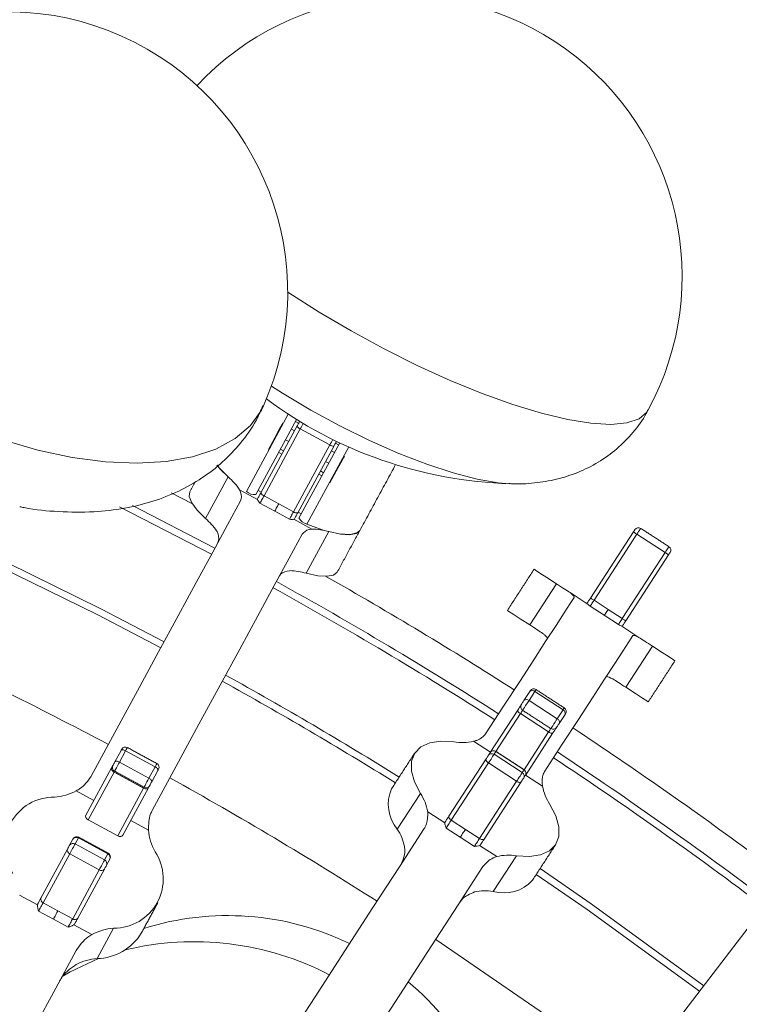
# Model space of a CAD drawing. Header units: millimetres. Extents: x 95 to 591, y 325 to 1119.
# Tile 50 of 55: x 482 to 508, y 614 to 649. Entities that reach past the tile are written whole.
import ezdxf

# ---------------------------------------------------------------- set-up
doc = ezdxf.new("R2010")
doc.units = ezdxf.units.MM

msp = doc.modelspace()

# ---------------------------------------------------------------- linework, layer by layer
at = {"color": 7, "linetype": 'Continuous', "lineweight": 15}
for p, q in [((490.059, 632.222), (491.555, 634.978)), ((491.853, 634.788), (490.396, 632.105)), ((490.573, 632.17), (491.87, 634.557)), ((491.814, 634.717), (491.924, 634.658)), ((491.983, 634.452), (490.687, 632.064)), ((491.668, 634.448), (491.778, 634.388)), ((491.983, 634.452), (493.038, 633.879)), ((491.459, 634.063), (491.569, 634.003)), ((491.741, 631.491), (493.038, 633.879)), ((493.188, 633.842), (491.892, 631.454)), ((491.934, 631.27), (493.391, 633.953)), ((493.242, 633.942), (493.352, 633.882)), ((491.212, 633.608), (491.322, 633.548)), ((491.275, 633.724), (491.385, 633.664)), ((493.712, 633.807), (492.216, 631.05)), ((493.096, 633.673), (493.206, 633.613)), ((492.887, 633.288), (492.997, 633.228)), ((492.64, 632.833), (492.75, 632.773)), ((492.703, 632.949), (492.813, 632.889)), ((488.6, 631.25), (489.407, 632.736)), ((487.366, 632.168), (488.127, 631.776)), ((489.814, 632.277), (490.455, 631.929)), ((490.475, 632.25), (490.585, 632.19)), ((490.687, 632.064), (491.214, 631.778)), ((485.991, 631.718), (488.932, 630.195)), ((491.07, 631.512), (490.542, 631.798)), ((491.214, 631.778), (491.741, 631.491)), ((488.813, 629.975), (485.526, 631.673)), ((491.597, 631.226), (491.07, 631.512)), ((491.903, 631.474), (492.013, 631.415)), ((492.396, 630.875), (491.754, 631.224)), ((493.002, 630.784), (492.195, 629.298)), ((502.35, 628.414), (503.882, 630.773)), ((504.008, 630.691), (502.476, 628.332)), ((504.008, 630.691), (505.015, 630.038)), ((503.483, 627.678), (505.015, 630.038)), ((505.14, 629.956), (503.608, 627.597)), ((500.182, 627.453), (501.135, 628.92)), ((501.618, 628.607), (502.23, 628.209)), ((502.476, 628.332), (502.979, 628.005)), ((502.843, 627.796), (502.34, 628.123)), ((502.979, 628.005), (503.483, 627.678)), ((503.347, 627.469), (502.843, 627.796)), ((504.082, 627.006), (503.47, 627.404)), ((504.566, 626.692), (503.613, 625.225)), ((499.974, 624.754), (500.182, 625.075)), ((500.363, 625.079), (500.155, 624.758)), ((500.199, 625.101), (500.182, 625.075)), ((500.363, 625.079), (501.37, 624.425)), ((500.155, 624.758), (501.162, 624.104)), ((498.765, 622.893), (499.752, 624.412)), ((501.162, 624.104), (501.37, 624.425)), ((499.848, 624.285), (498.973, 622.938)), ((499.848, 624.285), (500.854, 623.631)), ((501.44, 624.258), (501.232, 623.937)), ((499.979, 622.284), (500.854, 623.631)), ((498.171, 623.299), (498.774, 622.907)), ((501.01, 623.595), (500.024, 622.077)), ((485.358, 622.565), (485.579, 622.97)), ((485.744, 622.961), (485.524, 622.555)), ((485.744, 622.961), (486.799, 622.388)), ((498.969, 622.932), (498.905, 622.834)), ((498.973, 622.938), (498.969, 622.932)), ((498.969, 622.932), (499.976, 622.279)), ((497.293, 620.626), (498.62, 622.669)), ((498.7, 622.793), (498.764, 622.891)), ((498.764, 622.891), (498.765, 622.893)), ((498.905, 622.834), (499.912, 622.18)), ((484.325, 620.662), (485.241, 622.348)), ((485.524, 622.555), (486.578, 621.982)), ((486.578, 621.982), (486.799, 622.388)), ((486.897, 622.255), (486.677, 621.849)), ((498.705, 622.524), (497.378, 620.481)), ((498.705, 622.524), (499.711, 621.871)), ((499.912, 622.18), (499.976, 622.279)), ((499.976, 622.279), (499.979, 622.284)), ((485.33, 622.198), (484.406, 620.496)), ((485.33, 622.198), (486.385, 621.625)), ((498.384, 619.828), (499.711, 621.871)), ((500.022, 622.074), (499.958, 621.976)), ((500.024, 622.077), (500.022, 622.074)), ((500.635, 621.698), (500.032, 622.09)), ((483.98, 621.532), (484.611, 621.189)), ((485.46, 619.924), (486.385, 621.625)), ((486.559, 621.632), (485.643, 619.946)), ((499.878, 621.852), (498.551, 619.809)), ((495.448, 620.163), (496.273, 621.434)), ((484.406, 620.496), (485.46, 619.924)), ((486.562, 620.13), (485.93, 620.473)), ((496.537, 620.783), (497.149, 620.385)), ((497.378, 620.481), (497.881, 620.155)), ((497.699, 619.874), (497.196, 620.201)), ((497.881, 620.155), (498.384, 619.828)), ((483.743, 619.589), (483.86, 619.805)), ((484.055, 619.849), (483.938, 619.634)), ((484.055, 619.849), (485.109, 619.277)), ((498.202, 619.547), (497.699, 619.874)), ((482.718, 617.701), (483.667, 619.449)), ((483.938, 619.634), (484.992, 619.061)), ((499.001, 619.182), (498.389, 619.58)), ((483.748, 619.284), (482.799, 617.536)), ((483.748, 619.284), (484.803, 618.712)), ((484.992, 619.061), (485.109, 619.277)), ((485.178, 619.089), (485.061, 618.873)), ((499.704, 619.206), (498.879, 617.935)), ((483.853, 616.964), (484.803, 618.712)), ((484.985, 618.733), (484.036, 616.985)), ((481.955, 617.804), (482.596, 617.456)), ((482.799, 617.536), (483.326, 617.25)), ((483.162, 616.948), (482.635, 617.234)), ((483.69, 616.662), (483.162, 616.948)), ((483.326, 617.25), (483.853, 616.964)), ((484.537, 616.402), (483.896, 616.75)), ((485.315, 616.627), (484.725, 615.54))]:
    msp.add_line(p, q, dxfattribs=at)
at = {"color": 7, "linetype": 'Continuous', "lineweight": 15, "flags": 128}
for points in [[(491.532, 639.343), (491.574, 639.315), (492.663, 638.62), (493.804, 637.948), (494.978, 637.31), (496.164, 636.719), (497.339, 636.185), (498.485, 635.716), (499.579, 635.323), (500.602, 635.011), (501.537, 634.786), (502.366, 634.653), (503.075, 634.613), (503.651, 634.667), (504.084, 634.815), (504.365, 635.054), (504.411, 635.127)], [(490.949, 635.978), (491.342, 635.728), (492.354, 635.125), (493.4, 634.556), (494.457, 634.036), (495.499, 633.576), (496.503, 633.187), (497.443, 632.878), (498.3, 632.656), (499.051, 632.527), (499.451, 632.495)], [(481.358, 634.056), (482.607, 633.693), (483.837, 633.431), (485.025, 633.274), (486.151, 633.226), (487.195, 633.287), (488.138, 633.456), (488.962, 633.73), (489.654, 634.104), (490.202, 634.571), (490.594, 635.124), (490.667, 635.275)], [(490.845, 633.718), (491.072, 634.135), (491.234, 634.433), (491.331, 634.613), (491.364, 634.673)], [(491.87, 634.557), (491.881, 634.578), (491.892, 634.598), (491.902, 634.617), (491.912, 634.635), (491.92, 634.649), (491.926, 634.66), (491.929, 634.666), (491.93, 634.668)], [(492.088, 634.646), (492.065, 634.602), (492.038, 634.553), (492.011, 634.502), (491.983, 634.452)], [(493.038, 633.879), (493.065, 633.93), (493.093, 633.981), (493.119, 634.029), (493.143, 634.073), (493.143, 634.073)], [(493.248, 633.952), (493.247, 633.951), (493.244, 633.944), (493.238, 633.934), (493.23, 633.919), (493.221, 633.902), (493.21, 633.882), (493.199, 633.862), (493.188, 633.842)], [(493.561, 633.48), (493.528, 633.42), (493.431, 633.241), (493.269, 632.942), (493.042, 632.525)], [(489.003, 633.162), (489.109, 633.034), (489.407, 632.736)], [(489.011, 633.151), (489.137, 633.001), (489.407, 632.736)], [(488.032, 632.205), (488.012, 632.036), (488.103, 631.814), (488.302, 631.548), (488.6, 631.25)], [(490.455, 631.951), (490.469, 631.977), (490.483, 632.004), (490.498, 632.031), (490.513, 632.059), (490.529, 632.087), (490.544, 632.115), (490.559, 632.142), (490.573, 632.17)], [(490.687, 632.064), (490.664, 632.023), (490.642, 631.981), (490.62, 631.941), (490.599, 631.902), (490.58, 631.868), (490.564, 631.838), (490.551, 631.815), (490.542, 631.798)], [(484.497, 622.025), (485.356, 623.609), (486.165, 625.099), (486.921, 626.491), (487.623, 627.783), (488.268, 628.972), (488.855, 630.053), (489.384, 631.026), (489.851, 631.888)], [(491.07, 631.512), (491.079, 631.529), (491.092, 631.552), (491.108, 631.582), (491.126, 631.616), (491.147, 631.654), (491.169, 631.695), (491.192, 631.737), (491.214, 631.778)], [(491.597, 631.226), (491.606, 631.242), (491.619, 631.266), (491.635, 631.295), (491.654, 631.33), (491.674, 631.368), (491.696, 631.409), (491.719, 631.45), (491.741, 631.491)], [(491.892, 631.454), (491.877, 631.427), (491.862, 631.399), (491.847, 631.371), (491.832, 631.343), (491.817, 631.316), (491.802, 631.288), (491.787, 631.261), (491.773, 631.235)], [(492.216, 631.05), (492.838, 630.83), (493.371, 630.703), (493.782, 630.676), (494.043, 630.752), (494.112, 630.827)], [(492.048, 630.695), (491.581, 629.833), (491.052, 628.86), (490.465, 627.779), (489.82, 626.59), (489.119, 625.299), (488.362, 623.906), (487.554, 622.416), (486.694, 620.832)], [(493.002, 630.784), (493.414, 630.696), (493.745, 630.674), (493.981, 630.718), (494.112, 630.827)], [(503.882, 630.773), (503.895, 630.792), (503.907, 630.811), (503.918, 630.827), (503.926, 630.84), (503.933, 630.85), (503.936, 630.856), (503.937, 630.857)], [(503.882, 630.773), (503.885, 630.771), (503.892, 630.767), (503.904, 630.759), (503.919, 630.749), (503.938, 630.737), (503.96, 630.722), (503.984, 630.707), (504.008, 630.691)], [(504.144, 630.901), (504.142, 630.898), (504.133, 630.884), (504.118, 630.86), (504.096, 630.826), (504.07, 630.786), (504.04, 630.74), (504.008, 630.691)], [(480.689, 630.073), (484.864, 628.028), (487.118, 626.854)], [(505.015, 630.038), (505.046, 630.086), (505.076, 630.132), (505.102, 630.173), (505.124, 630.206), (505.14, 630.23), (505.149, 630.244), (505.151, 630.247)], [(505.14, 629.956), (505.138, 629.957), (505.131, 629.962), (505.119, 629.97), (505.104, 629.98), (505.085, 629.992), (505.063, 630.006), (505.039, 630.022), (505.015, 630.038)], [(505.195, 630.04), (505.194, 630.039), (505.191, 630.033), (505.184, 630.023), (505.176, 630.01), (505.165, 629.994), (505.153, 629.975), (505.14, 629.956)], [(487.001, 626.638), (484.752, 627.809), (480.589, 629.848)], [(492.195, 629.298), (492.607, 629.21), (492.938, 629.188), (493.174, 629.233), (493.305, 629.342)], [(500.334, 629.44), (500.387, 629.406), (500.543, 629.305), (500.796, 629.141), (501.135, 628.92)], [(501.135, 628.92), (501.209, 628.872), (501.28, 628.826), (501.347, 628.782), (501.41, 628.742), (501.469, 628.703), (501.523, 628.668), (501.573, 628.636), (501.618, 628.607)], [(498.605, 623.564), (499.246, 624.552), (499.82, 625.435), (500.324, 626.212), (500.758, 626.88), (501.12, 627.437), (501.409, 627.883), (501.626, 628.216), (501.768, 628.436)], [(502.221, 628.215), (502.236, 628.237), (502.251, 628.26), (502.266, 628.284), (502.282, 628.309), (502.299, 628.335), (502.316, 628.361), (502.333, 628.387), (502.35, 628.414)], [(502.476, 628.332), (502.451, 628.292), (502.426, 628.254), (502.403, 628.219), (502.383, 628.188), (502.366, 628.162), (502.353, 628.142), (502.344, 628.129), (502.34, 628.123)], [(502.35, 628.414), (502.353, 628.412), (502.36, 628.407), (502.372, 628.4), (502.387, 628.39), (502.406, 628.377), (502.428, 628.363), (502.452, 628.348), (502.476, 628.332)], [(499.381, 627.973), (499.434, 627.938), (499.59, 627.837), (499.843, 627.673), (500.182, 627.453)], [(502.843, 627.796), (502.847, 627.802), (502.856, 627.815), (502.869, 627.835), (502.886, 627.861), (502.906, 627.892), (502.929, 627.928), (502.954, 627.966), (502.979, 628.005)], [(503.347, 627.469), (503.35, 627.475), (503.359, 627.488), (503.372, 627.508), (503.389, 627.534), (503.409, 627.566), (503.432, 627.601), (503.457, 627.639), (503.483, 627.678)], [(503.608, 627.597), (503.591, 627.57), (503.574, 627.544), (503.557, 627.518), (503.54, 627.492), (503.524, 627.467), (503.509, 627.443), (503.494, 627.42), (503.479, 627.398)], [(503.608, 627.597), (503.606, 627.598), (503.599, 627.603), (503.587, 627.61), (503.572, 627.621), (503.552, 627.633), (503.531, 627.647), (503.507, 627.662), (503.483, 627.678)], [(500.648, 627.15), (500.603, 627.179), (500.554, 627.211), (500.502, 627.245), (500.445, 627.282), (500.384, 627.321), (500.32, 627.363), (500.253, 627.407), (500.182, 627.453)], [(503.865, 627.074), (503.722, 626.854), (503.506, 626.521), (503.217, 626.075), (502.855, 625.518), (502.421, 624.85), (501.917, 624.074), (501.343, 623.19), (500.701, 622.202)], [(504.082, 627.006), (504.127, 626.977), (504.177, 626.945), (504.232, 626.909), (504.29, 626.871), (504.353, 626.83), (504.42, 626.787), (504.491, 626.741), (504.566, 626.692)], [(504.566, 626.692), (504.905, 626.472), (505.157, 626.308), (505.314, 626.207), (505.366, 626.173)], [(503.613, 625.225), (503.542, 625.271), (503.474, 625.315), (503.41, 625.356), (503.349, 625.396), (503.293, 625.432), (503.24, 625.467), (503.191, 625.498), (503.147, 625.527)], [(500.407, 625.145), (500.406, 625.144), (500.398, 625.132), (500.384, 625.11), (500.363, 625.079)], [(503.613, 625.225), (503.952, 625.005), (504.204, 624.84), (504.36, 624.739), (504.413, 624.705)], [(499.882, 624.613), (499.882, 624.613), (499.886, 624.619), (499.895, 624.633), (499.909, 624.654), (499.925, 624.679), (499.942, 624.706), (499.959, 624.732), (499.974, 624.754)], [(500.155, 624.758), (500.119, 624.702), (500.077, 624.638), (500.034, 624.571), (499.993, 624.508), (499.96, 624.457), (499.937, 624.422), (499.926, 624.406), (499.926, 624.405)], [(499.848, 624.285), (499.824, 624.301), (499.802, 624.319), (499.783, 624.338), (499.768, 624.356), (499.756, 624.373), (499.75, 624.388), (499.748, 624.402), (499.752, 624.412)], [(499.752, 624.412), (499.787, 624.466), (499.818, 624.515), (499.845, 624.556), (499.866, 624.588), (499.881, 624.611), (499.889, 624.623), (499.89, 624.625)], [(499.926, 624.405), (499.919, 624.394), (499.906, 624.374), (499.889, 624.349), (499.87, 624.318), (499.848, 624.285)], [(501.37, 624.425), (501.39, 624.457), (501.405, 624.479), (501.412, 624.49), (501.413, 624.492)], [(500.933, 623.752), (500.933, 623.752), (500.943, 623.768), (500.966, 623.803), (501, 623.855), (501.04, 623.917), (501.083, 623.984), (501.125, 624.049), (501.162, 624.104)], [(501.457, 624.284), (501.457, 624.284), (501.454, 624.279), (501.448, 624.27), (501.44, 624.258)], [(500.854, 623.631), (500.876, 623.665), (500.896, 623.695), (500.912, 623.721), (500.926, 623.741), (500.933, 623.752)], [(501.01, 623.595), (501.002, 623.588), (500.989, 623.584), (500.972, 623.584), (500.952, 623.587), (500.929, 623.593), (500.905, 623.603), (500.879, 623.616), (500.854, 623.631)], [(501.148, 623.808), (501.147, 623.806), (501.139, 623.794), (501.124, 623.771), (501.103, 623.739), (501.076, 623.698), (501.045, 623.649), (501.01, 623.595)], [(501.232, 623.937), (501.217, 623.915), (501.2, 623.889), (501.183, 623.862), (501.167, 623.837), (501.153, 623.816), (501.144, 623.802), (501.14, 623.796), (501.14, 623.796)], [(497.468, 623.275), (497.003, 623.301), (496.605, 623.241), (496.289, 623.096), (496.07, 622.874), (495.957, 622.584), (495.953, 622.237), (496.06, 621.848), (496.273, 621.434)], [(485.579, 622.97), (485.588, 622.987), (485.595, 623.001), (485.6, 623.011), (485.603, 623.016), (485.604, 623.017)], [(485.579, 622.97), (485.588, 622.981), (485.601, 622.989), (485.619, 622.993), (485.641, 622.993), (485.665, 622.99), (485.691, 622.983), (485.718, 622.973), (485.744, 622.961)], [(485.807, 623.077), (485.806, 623.075), (485.799, 623.061), (485.785, 623.037), (485.767, 623.003), (485.744, 622.961)], [(485.288, 622.435), (485.289, 622.436), (485.293, 622.444), (485.302, 622.461), (485.314, 622.483), (485.329, 622.51), (485.344, 622.538), (485.358, 622.565)], [(485.358, 622.565), (485.367, 622.575), (485.381, 622.583), (485.399, 622.587), (485.421, 622.587), (485.445, 622.584), (485.471, 622.578), (485.497, 622.568), (485.524, 622.555)], [(498.705, 622.524), (498.681, 622.542), (498.66, 622.56), (498.642, 622.58), (498.628, 622.601), (498.618, 622.62), (498.614, 622.639), (498.614, 622.655), (498.62, 622.669)], [(498.62, 622.669), (498.631, 622.687), (498.644, 622.706), (498.657, 622.726), (498.669, 622.744), (498.68, 622.761), (498.689, 622.775), (498.696, 622.786), (498.7, 622.793)], [(498.905, 622.834), (498.895, 622.817), (498.877, 622.79), (498.854, 622.755), (498.827, 622.713), (498.797, 622.666), (498.765, 622.617), (498.734, 622.569), (498.705, 622.524)], [(485.241, 622.348), (485.235, 622.331), (485.234, 622.312), (485.239, 622.292), (485.249, 622.272), (485.264, 622.251), (485.283, 622.231), (485.305, 622.214), (485.33, 622.198)], [(485.241, 622.348), (485.266, 622.395), (485.288, 622.434), (485.304, 622.464), (485.314, 622.483), (485.318, 622.491), (485.318, 622.491)], [(485.348, 622.232), (485.346, 622.228), (485.33, 622.198)], [(485.524, 622.555), (485.488, 622.489), (485.45, 622.418), (485.413, 622.352), (485.383, 622.295), (485.361, 622.254), (485.35, 622.234), (485.348, 622.232)], [(486.799, 622.388), (486.821, 622.43), (486.84, 622.464), (486.853, 622.489), (486.861, 622.502), (486.862, 622.505)], [(486.799, 622.388), (486.824, 622.373), (486.846, 622.356), (486.866, 622.338), (486.882, 622.319), (486.893, 622.301), (486.9, 622.284), (486.901, 622.268), (486.897, 622.255)], [(486.403, 621.659), (486.404, 621.661), (486.415, 621.682), (486.437, 621.722), (486.468, 621.779), (486.504, 621.846), (486.542, 621.916), (486.578, 621.982)], [(486.578, 621.982), (486.603, 621.967), (486.626, 621.95), (486.646, 621.932), (486.662, 621.914), (486.673, 621.895), (486.679, 621.878), (486.681, 621.862), (486.677, 621.849)], [(499.711, 621.871), (499.74, 621.916), (499.771, 621.964), (499.803, 622.013), (499.833, 622.059), (499.861, 622.102), (499.884, 622.137), (499.901, 622.164), (499.912, 622.18)], [(499.711, 621.871), (499.736, 621.856), (499.762, 621.844), (499.788, 621.836), (499.812, 621.832), (499.834, 621.831), (499.853, 621.834), (499.867, 621.841), (499.878, 621.852)], [(499.958, 621.976), (499.954, 621.969), (499.947, 621.958), (499.938, 621.944), (499.927, 621.927), (499.915, 621.909), (499.902, 621.889), (499.889, 621.87), (499.878, 621.852)], [(486.385, 621.625), (486.401, 621.655), (486.403, 621.659)], [(486.385, 621.625), (486.411, 621.613), (486.438, 621.604), (486.465, 621.599), (486.49, 621.598), (486.513, 621.601), (486.533, 621.608), (486.548, 621.618), (486.559, 621.632)], [(486.636, 621.775), (486.636, 621.775), (486.632, 621.767), (486.622, 621.748), (486.606, 621.719), (486.585, 621.679), (486.559, 621.632)], [(486.677, 621.849), (486.662, 621.822), (486.647, 621.794), (486.632, 621.768), (486.62, 621.745), (486.611, 621.729), (486.607, 621.721), (486.606, 621.72)], [(499.704, 619.206), (500.169, 619.18), (500.568, 619.24), (500.883, 619.385), (501.102, 619.606), (501.216, 619.897), (501.219, 620.244), (501.112, 620.633), (500.899, 621.047)], [(497.16, 620.421), (497.177, 620.448), (497.194, 620.474), (497.212, 620.501), (497.229, 620.527), (497.245, 620.553), (497.262, 620.578), (497.278, 620.602), (497.293, 620.626)], [(497.378, 620.481), (497.354, 620.445), (497.329, 620.407), (497.304, 620.367), (497.278, 620.328), (497.254, 620.29), (497.231, 620.256), (497.212, 620.226), (497.196, 620.201)], [(497.378, 620.481), (497.354, 620.498), (497.333, 620.517), (497.315, 620.537), (497.301, 620.558), (497.291, 620.577), (497.287, 620.596), (497.287, 620.612), (497.293, 620.626)], [(487.769, 606.879), (489.024, 608.811), (490.234, 610.674), (491.397, 612.464), (492.51, 614.178), (493.57, 615.812), (494.576, 617.36), (495.524, 618.821), (496.413, 620.189)], [(497.881, 620.155), (497.858, 620.118), (497.833, 620.08), (497.807, 620.04), (497.781, 620.001), (497.757, 619.964), (497.735, 619.929), (497.715, 619.899), (497.699, 619.874)], [(483.86, 619.805), (483.865, 619.814), (483.865, 619.815)], [(484.069, 619.875), (484.067, 619.872), (484.055, 619.849)], [(498.202, 619.547), (498.218, 619.572), (498.238, 619.602), (498.26, 619.637), (498.285, 619.674), (498.31, 619.714), (498.336, 619.753), (498.361, 619.792), (498.384, 619.828)], [(498.384, 619.828), (498.41, 619.813), (498.436, 619.801), (498.461, 619.793), (498.485, 619.788), (498.507, 619.788), (498.526, 619.791), (498.541, 619.798), (498.551, 619.809)], [(498.551, 619.809), (498.536, 619.785), (498.52, 619.761), (498.503, 619.736), (498.487, 619.71), (498.47, 619.684), (498.452, 619.657), (498.435, 619.631), (498.418, 619.604)], [(483.667, 619.449), (483.675, 619.465), (483.686, 619.484), (483.696, 619.504), (483.708, 619.524), (483.718, 619.544), (483.728, 619.562), (483.736, 619.577), (483.743, 619.589)], [(483.938, 619.634), (483.922, 619.605), (483.901, 619.567), (483.877, 619.522), (483.85, 619.472), (483.822, 619.421), (483.795, 619.371), (483.77, 619.325), (483.748, 619.284)], [(484.803, 618.712), (484.824, 618.752), (484.85, 618.798), (484.877, 618.848), (484.905, 618.9), (484.931, 618.949), (484.956, 618.994), (484.976, 619.032), (484.992, 619.061)], [(485.109, 619.277), (485.122, 619.299), (485.123, 619.303)], [(485.184, 619.099), (485.183, 619.098), (485.178, 619.089)], [(503.051, 610.21), (504.148, 611.64), (505.18, 612.985), (506.144, 614.242), (507.039, 615.408), (507.862, 616.481), (508.612, 617.457), (509.286, 618.335), (509.883, 619.113)], [(485.061, 618.873), (485.055, 618.861), (485.046, 618.846), (485.036, 618.828), (485.026, 618.809), (485.015, 618.788), (485.004, 618.768), (484.994, 618.749), (484.985, 618.733)], [(498.51, 618.828), (497.621, 617.459), (496.673, 615.998), (495.667, 614.45), (494.606, 612.817), (493.493, 611.103), (492.33, 609.312), (491.12, 607.449), (489.866, 605.517)], [(500.549, 618.754), (502.373, 617.495), (506.396, 614.569)], [(506.246, 614.374), (502.231, 617.294), (500.415, 618.548)], [(482.611, 617.505), (482.626, 617.533), (482.641, 617.56), (482.655, 617.586), (482.669, 617.611), (482.682, 617.636), (482.695, 617.659), (482.707, 617.681), (482.718, 617.701)], [(482.799, 617.536), (482.781, 617.504), (482.762, 617.468), (482.74, 617.428), (482.718, 617.387), (482.695, 617.346), (482.673, 617.305), (482.653, 617.268), (482.635, 617.234)], [(483.326, 617.25), (483.309, 617.218), (483.289, 617.182), (483.267, 617.142), (483.245, 617.101), (483.223, 617.059), (483.201, 617.019), (483.18, 616.982), (483.162, 616.948)], [(483.69, 616.662), (483.708, 616.695), (483.728, 616.733), (483.75, 616.773), (483.772, 616.814), (483.795, 616.856), (483.816, 616.895), (483.836, 616.932), (483.853, 616.964)], [(484.036, 616.985), (484.025, 616.965), (484.013, 616.943), (484, 616.92), (483.987, 616.895), (483.973, 616.87), (483.959, 616.844), (483.944, 616.817), (483.93, 616.79)], [(496.821, 616.227), (500.934, 613.399), (503.854, 611.257)], [(483.979, 615.832), (483.249, 614.488), (482.499, 613.106), (481.729, 611.688), (480.94, 610.236), (480.133, 608.75), (479.31, 607.234), (478.471, 605.688), (477.616, 604.114)], [(483.476, 614.906), (483.766, 615.073), (484.778, 615.545)]]:
    msp.add_lwpolyline(points, dxfattribs=at)
at = {"color": 7, "linetype": 'Continuous', "lineweight": 15}
for centre, radius, start, end in [((495.623, 639.899), 10, 331.5, 137.1021), ((481.532, 639.342), 10, 66, 156), ((481.532, 639.342), 10, 336, 66), ((499.939, 647.847), 15.359, 233.3632, 268.2891), ((492.035, 634.621), 0.178, 201.1119, 252.867), ((492.062, 634.596), 0.15, 127.1681, 151.5), ((493.152, 634.015), 0.178, 230.1361, 281.8822), ((493.116, 634.024), 0.15, 331.5, 355.8319), ((487.944, 631.026), 2.25, 33.7872, 49.4464), ((490.352, 632.525), 0.422, 225.9948, 276.0355), ((490.739, 632.233), 0.177, 201.1024, 252.8727), ((491.855, 631.628), 0.178, 230.1331, 281.884), ((487.078, 629.483), 2.332, 34.7388, 49.2569), ((492.311, 631.462), 0.422, 206.9647, 257.0088), ((492.365, 628.624), 2.251, 73.5586, 89.2075), ((504.063, 630.775), 0.15, 57, 147), ((505.069, 630.121), 0.15, 327, 57), ((491.542, 627.059), 2.333, 73.7444, 88.2595), ((418.71, 498.241), 149.476, 57.47915, 61.02085), ((418.71, 498.241), 150.5, 57.47588, 60.46746), ((418.71, 498.241), 149.226, 57.47995, 61.02005), ((418.71, 498.241), 141.5, 62.00615, 65.49385), ((418.71, 498.241), 145.428, 58.18202, 61.00752), ((418.71, 498.241), 145.675, 58.18002, 61.00835), ((500.275, 624.979), 0.133, 48.341, 134.2455), ((500.325, 625.019), 0.15, 57, 147), ((500.067, 624.658), 0.133, 48.3362, 134.2503), ((500.008, 624.531), 0.15, 147, 237), ((501.315, 624.304), 0.133, 339.7521, 65.6548), ((501.331, 624.366), 0.15, 327, 57), ((501.107, 623.983), 0.133, 339.7562, 65.6586), ((501.014, 623.877), 0.15, 237, 327), ((418.71, 498.241), 150.5, 53.53254, 56.52412), ((497.761, 625.032), 1.781, 260.5586, 283.3227), ((485.736, 622.945), 0.15, 61.5, 151.5), ((498.887, 622.809), 0.148, 56.2651, 146.2484), ((498.891, 622.812), 0.15, 57, 147), ((418.71, 498.241), 149.476, 52.97915, 56.52085), ((498.823, 622.71), 0.148, 56.2659, 146.2468), ((418.71, 498.241), 149.226, 52.97995, 56.52005), ((485.42, 622.364), 0.15, 151.5, 241.5), ((486.79, 622.373), 0.15, 331.5, 61.5), ((480.635, 625.685), 7.14, 331.2858, 331.7116), ((499.897, 622.153), 0.148, 327.7502, 57.7345), ((499.898, 622.158), 0.15, 327, 57), ((418.71, 498.241), 141.5, 57.50615, 60.99385), ((499.833, 622.055), 0.148, 327.7566, 57.7321), ((483.063, 623.239), 1.937, 274.0819, 298.2308), ((486.475, 621.791), 0.15, 241.5, 331.5), ((496.505, 621.047), 1.378, 156.171, 219.8706), ((502.386, 622.028), 1.782, 190.678, 213.4395), ((483.186, 619.549), 1.758, 89.5138, 213.4862), ((494.787, 620.452), 1.782, 10.6778, 33.4405), ((488.492, 620.291), 1.937, 184.7682, 208.9193), ((493.926, 619.165), 1.82, 11.9629, 33.279), ((483.98, 619.729), 0.142, 58.1602, 147.7245), ((483.997, 619.743), 0.15, 61.5, 151.5), ((483.795, 619.41), 0.134, 162.9215, 249.5497), ((483.863, 619.513), 0.142, 58.1595, 147.7242), ((484.932, 618.933), 0.142, 335.2825, 64.8313), ((485.049, 619.148), 0.142, 335.2825, 64.8313), ((485.052, 619.171), 0.15, 331.5, 61.5), ((485.33, 618.385), 1.758, 269.5138, 33.486), ((499.412, 617.449), 1.782, 80.5606, 103.3219), ((484.882, 618.819), 0.134, 233.4488, 320.0789), ((499.256, 619.261), 1.378, 254.1293, 317.8299), ((482.846, 617.662), 0.134, 162.9215, 249.5497), ((498.585, 616.139), 1.82, 80.719, 102.0386), ((483.933, 617.071), 0.134, 233.4514, 320.0763), ((489.388, 607.076), 10, 64.1808, 107.4035), ((485.453, 614.695), 1.937, 94.0817, 118.2312), ((484.678, 617.449), 1.91, 271.4141, 328.3925), ((488.185, 605.656), 10.487, 62.5525, 103.5444), ((484.867, 613.588), 1.957, 94.1636, 116.9479), ((489.388, 607.076), 10, 6.5965, 49.8192)]:
    msp.add_arc(centre, radius, start, end, dxfattribs=at)
for centre, start_param, end_param in [((484.457, 620.59), 3.141593, 4.712389), ((485.512, 620.018), 4.712389, 6.283185)]:
    msp.add_ellipse(centre, major_axis=(0.132, -0.072), ratio=0.715148, start_param=start_param, end_param=end_param, dxfattribs=at)
for points, knots in [([(481.963, 631.675), (482.014, 631.664), (482.479, 631.562), (483.366, 631.484), (484.566, 631.466), (485.69, 631.596), (486.707, 631.842), (487.636, 632.204), (488.474, 632.675), (489.219, 633.249), (489.876, 633.944), (490.368, 634.628), (490.576, 635.113), (490.651, 635.287)], [0, 0, 0, 0, 0.0145, 0.13273, 0.254943, 0.364711, 0.469087, 0.568098, 0.663008, 0.755126, 0.845499, 0.944722, 1, 1, 1, 1]), ([(499.427, 632.502), (499.463, 632.499), (499.763, 632.472), (500.333, 632.51), (501.13, 632.634), (501.901, 632.879), (502.631, 633.242), (503.303, 633.721), (503.878, 634.316), (504.252, 634.797), (504.385, 635.094), (504.405, 635.138)], [0, 0, 0, 0, 0.019881, 0.168261, 0.307679, 0.44308, 0.576901, 0.71022, 0.843473, 0.976849, 1, 1, 1, 1]), ([(489.814, 632.277), (489.856, 632.159), (489.909, 632.012), (489.861, 631.909), (489.851, 631.888)], [0, 0, 0, 0, 0.799529, 1, 1, 1, 1]), ([(490.542, 631.798), (490.542, 631.799), (490.522, 631.823), (490.481, 631.871), (490.463, 631.91), (490.455, 631.929)], [0, 0, 0, 0, 0.008066, 0.51778, 1, 1, 1, 1]), ([(491.754, 631.224), (491.734, 631.22), (491.691, 631.213), (491.629, 631.222), (491.598, 631.226), (491.597, 631.226)], [0, 0, 0, 0, 0.4822301, 0.9919197, 1, 1, 1, 1]), ([(489.043, 630.399), (489.065, 630.491), (489.094, 630.611), (489.013, 630.774), (488.994, 630.812)], [0, 0, 0, 0, 0.763343, 1, 1, 1, 1]), ([(492.048, 630.695), (492.113, 630.763), (492.194, 630.848), (492.362, 630.871), (492.396, 630.875)], [0, 0, 0, 0, 0.799515, 1, 1, 1, 1]), ([(491.613, 629.39), (491.487, 629.364), (491.321, 629.33), (491.255, 629.23), (491.24, 629.206)], [0, 0, 0, 0, 0.763347, 1, 1, 1, 1]), ([(501.618, 628.607), (501.689, 628.543), (501.777, 628.464), (501.77, 628.44), (501.768, 628.436)], [0, 0, 0, 0, 0.799509, 1, 1, 1, 1]), ([(502.34, 628.123), (502.34, 628.123), (502.317, 628.14), (502.269, 628.176), (502.243, 628.198), (502.23, 628.209)], [0, 0, 0, 0, 0.008161, 0.517773, 1, 1, 1, 1]), ([(500.813, 626.964), (500.803, 626.993), (500.79, 627.032), (500.675, 627.128), (500.648, 627.15)], [0, 0, 0, 0, 0.763336, 1, 1, 1, 1]), ([(503.47, 627.404), (503.455, 627.411), (503.424, 627.426), (503.372, 627.455), (503.347, 627.469), (503.347, 627.469)], [0, 0, 0, 0, 0.48222, 0.991825, 1, 1, 1, 1]), ([(503.865, 627.074), (503.895, 627.076), (503.933, 627.079), (504.057, 627.018), (504.082, 627.006)], [0, 0, 0, 0, 0.79952, 1, 1, 1, 1]), ([(503.147, 625.527), (503.056, 625.569), (502.937, 625.623), (502.915, 625.607), (502.91, 625.603)], [0, 0, 0, 0, 0.763315, 1, 1, 1, 1]), ([(498.605, 623.564), (498.516, 623.472), (498.405, 623.357), (498.21, 623.308), (498.171, 623.299)], [0, 0, 0, 0, 0.799518, 1, 1, 1, 1]), ([(484.497, 622.025), (484.386, 621.873), (484.248, 621.682), (484.024, 621.557), (483.98, 621.532)], [0, 0, 0, 0, 0.7995, 1, 1, 1, 1]), ([(500.635, 621.698), (500.623, 621.851), (500.608, 622.041), (500.686, 622.175), (500.701, 622.202)], [0, 0, 0, 0, 0.799537, 1, 1, 1, 1]), ([(486.562, 620.13), (486.565, 620.332), (486.569, 620.584), (486.673, 620.791), (486.694, 620.832)], [0, 0, 0, 0, 0.799516, 1, 1, 1, 1]), ([(496.537, 620.783), (496.536, 620.609), (496.534, 620.392), (496.433, 620.223), (496.413, 620.189)], [0, 0, 0, 0, 0.799505, 1, 1, 1, 1]), ([(497.196, 620.201), (497.196, 620.202), (497.183, 620.235), (497.154, 620.3), (497.151, 620.357), (497.149, 620.385)], [0, 0, 0, 0, 0.008129, 0.517886, 1, 1, 1, 1]), ([(495.586, 618.915), (495.651, 619.061), (495.737, 619.251), (495.712, 619.486), (495.707, 619.542)], [0, 0, 0, 0, 0.763356, 1, 1, 1, 1]), ([(498.389, 619.58), (498.363, 619.57), (498.309, 619.55), (498.238, 619.549), (498.203, 619.547), (498.202, 619.547)], [0, 0, 0, 0, 0.482126, 0.991885, 1, 1, 1, 1]), ([(498.51, 618.828), (498.616, 618.946), (498.748, 619.094), (498.959, 619.168), (499.001, 619.182)], [0, 0, 0, 0, 0.79952, 1, 1, 1, 1]), ([(498.206, 617.919), (498.044, 617.85), (497.831, 617.761), (497.711, 617.593), (497.682, 617.554)], [0, 0, 0, 0, 0.763314, 1, 1, 1, 1]), ([(482.635, 617.234), (482.635, 617.235), (482.623, 617.273), (482.596, 617.349), (482.596, 617.421), (482.596, 617.456)], [0, 0, 0, 0, 0.00813, 0.517902, 1, 1, 1, 1]), ([(483.896, 616.75), (483.867, 616.731), (483.806, 616.692), (483.729, 616.673), (483.69, 616.662), (483.69, 616.662)], [0, 0, 0, 0, 0.482106, 0.991869, 1, 1, 1, 1]), ([(483.979, 615.832), (484.101, 616.007), (484.255, 616.226), (484.49, 616.372), (484.537, 616.402)], [0, 0, 0, 0, 0.799521, 1, 1, 1, 1]), ([(483.98, 615.332), (483.799, 615.205), (483.561, 615.038), (483.42, 614.799), (483.387, 614.742)], [0, 0, 0, 0, 0.76333, 1, 1, 1, 1])]:
    msp.add_open_spline(points, degree=3, knots=knots, dxfattribs=at)
for points in [[(494.112, 630.827), (495.388, 633.177)], [(488.226, 632.562), (488.032, 632.205)], [(490.455, 631.929), (490.455, 631.951)], [(491.773, 631.235), (491.754, 631.224)], [(493.305, 629.342), (494.112, 630.827)], [(505.151, 630.247), (504.144, 630.901)], [(500.334, 629.44), (499.381, 627.973)], [(504.413, 624.705), (505.366, 626.173)], [(501.413, 624.492), (500.407, 625.145)], [(499.926, 624.405), (500.933, 623.752)], [(486.862, 622.505), (485.807, 623.077)], [(499.979, 622.284), (498.973, 622.938)], [(496.07, 622.874), (495.245, 621.603)], [(485.348, 622.232), (486.403, 621.659)], [(497.149, 620.385), (497.16, 620.421)], [(485.123, 619.303), (484.069, 619.875)], [(498.418, 619.604), (498.389, 619.58)], [(500.277, 618.335), (501.102, 619.606)], [(482.596, 617.456), (482.611, 617.505)], [(486.304, 616.448), (486.895, 617.536)], [(483.93, 616.79), (483.896, 616.75)]]:
    msp.add_open_spline(points, degree=1, dxfattribs=at)

doc.saveas('drawing.dxf')
